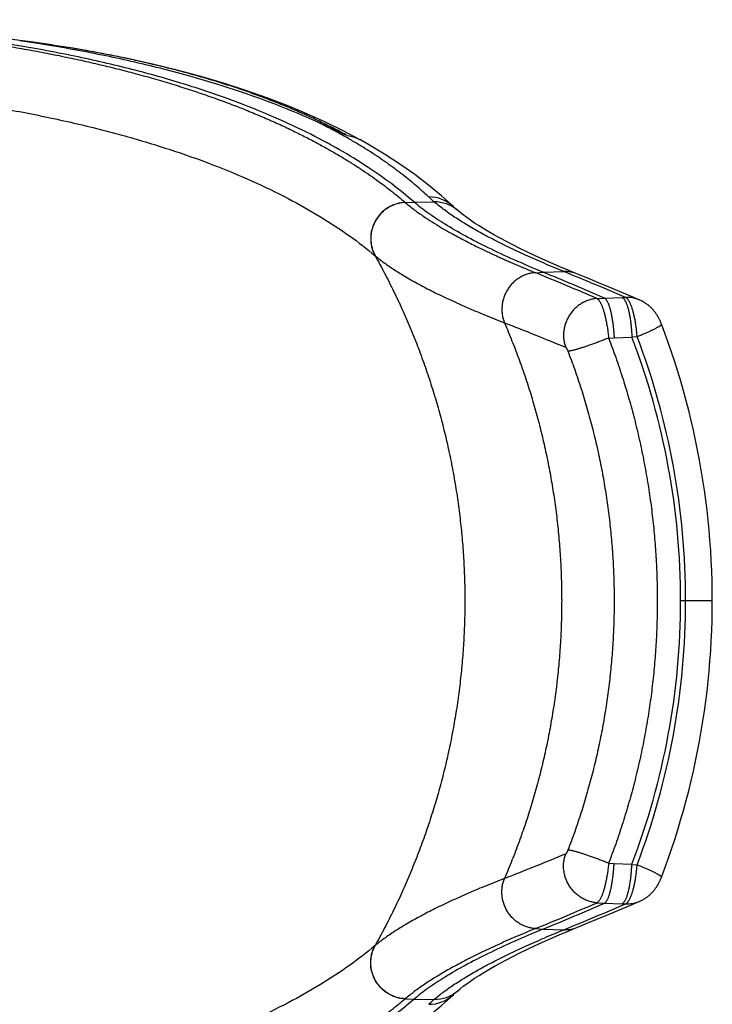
# Model space of a CAD drawing. Header units: millimetres. Extents: x 117 to 1320, y -43 to 1845.
# Tile 51 of 106: x 1303 to 1320, y 342 to 367. Entities that reach past the tile are written whole.
import ezdxf

# ---------------------------------------------------------------- set-up
doc = ezdxf.new("R2010")
doc.units = ezdxf.units.MM
doc.header["$LTSCALE"] = 65.395
doc.layers.get('0').update_dxf_attribs({"linetype": 'CONTINUOUS'})

msp = doc.modelspace()

# ---------------------------------------------------------------- linework, layer by layer
at = {"color": 7, "linetype": 'Continuous'}
for p, q in [((1303.149, 366.153), (1302.368, 366.254)), ((1303.841, 366.058), (1303.143, 366.154)), ((1311.651, 363.677), (1311.655, 363.674))]:
    msp.add_line(p, q, dxfattribs=at)
at = {"color": 9, "linetype": 'Continuous'}
for p, q in [((1312.794, 362.098), (1313.016, 362.108)), ((1313.016, 362.108), (1313.517, 362.113)), ((1316.056, 360.339), (1316.246, 360.352)), ((1316.246, 360.352), (1316.763, 360.368)), ((1317.594, 359.693), (1317.779, 359.705)), ((1317.779, 359.705), (1318.225, 359.717)), ((1318.225, 359.717), (1318.31, 359.72)), ((1318.021, 358.713), (1318.468, 358.725)), ((1318.463, 358.737), (1318.598, 358.741)), ((1317.884, 358.704), (1318.021, 358.713)), ((1319.686, 352.128), (1320.48, 352.128)), ((1317.884, 345.553), (1318.021, 345.544)), ((1318.021, 345.544), (1318.468, 345.532)), ((1318.463, 345.52), (1318.598, 345.516)), ((1317.594, 344.563), (1317.779, 344.552)), ((1317.779, 344.551), (1318.225, 344.539)), ((1318.225, 344.539), (1318.31, 344.536)), ((1316.056, 343.918), (1316.246, 343.905)), ((1316.246, 343.905), (1316.763, 343.889)), ((1312.794, 342.158), (1313.016, 342.148)), ((1313.016, 342.148), (1313.517, 342.143))]:
    msp.add_line(p, q, dxfattribs=at)
at = {"color": 7, "linetype": 'Continuous'}
for points in [[(1311.651, 363.677), (1311.237, 363.895), (1310.795, 364.111), (1310.329, 364.32), (1309.842, 364.523), (1309.332, 364.718), (1308.801, 364.906), (1308.248, 365.084), (1307.675, 365.254), (1307.082, 365.414), (1306.47, 365.564), (1305.839, 365.703), (1305.19, 365.832), (1304.524, 365.951), (1303.841, 366.058)], [(1313.998, 361.995), (1313.699, 362.265), (1313.376, 362.533), (1313.031, 362.797), (1312.662, 363.057), (1312.271, 363.312), (1311.856, 363.561), (1311.655, 363.674)], [(1314.1, 361.903), (1314.082, 361.918), (1314.064, 361.934), (1314.046, 361.95), (1314.029, 361.966), (1314.012, 361.981), (1313.998, 361.995)], [(1317.102, 360.307), (1316.874, 360.401), (1316.65, 360.496), (1316.435, 360.589), (1316.229, 360.681), (1316.031, 360.772), (1315.841, 360.861), (1315.661, 360.948), (1315.489, 361.034), (1315.326, 361.119), (1315.172, 361.201), (1315.027, 361.282), (1314.89, 361.361), (1314.761, 361.437), (1314.642, 361.512), (1314.531, 361.584), (1314.428, 361.654), (1314.333, 361.721), (1314.247, 361.785), (1314.169, 361.846), (1314.1, 361.903)], [(1318.666, 359.653), (1318.415, 359.761), (1318.156, 359.871), (1317.895, 359.98), (1317.632, 360.09), (1317.366, 360.2), (1317.102, 360.307)], [(1319.208, 359.05), (1319.204, 359.06), (1319.198, 359.076), (1319.191, 359.092), (1319.184, 359.108), (1319.178, 359.124), (1319.171, 359.139), (1319.164, 359.154), (1319.157, 359.168), (1319.15, 359.181), (1319.143, 359.195), (1319.137, 359.207), (1319.13, 359.219), (1319.124, 359.23), (1319.118, 359.242), (1319.111, 359.253), (1319.105, 359.264), (1319.098, 359.275), (1319.091, 359.286), (1319.084, 359.296), (1319.077, 359.307), (1319.07, 359.317), (1319.063, 359.327), (1319.056, 359.337), (1319.049, 359.347), (1319.041, 359.357), (1319.033, 359.368), (1319.025, 359.378), (1319.016, 359.389), (1319.007, 359.4), (1318.997, 359.411), (1318.987, 359.423), (1318.977, 359.434), (1318.966, 359.445), (1318.955, 359.456), (1318.944, 359.468), (1318.932, 359.479), (1318.919, 359.49), (1318.907, 359.502), (1318.893, 359.513), (1318.879, 359.524), (1318.865, 359.536), (1318.85, 359.547), (1318.834, 359.559), (1318.818, 359.57), (1318.801, 359.581), (1318.784, 359.592), (1318.766, 359.603), (1318.747, 359.614), (1318.727, 359.624), (1318.707, 359.634), (1318.685, 359.645), (1318.665, 359.654)], [(1320.48, 352.128), (1320.479, 352.366), (1320.474, 352.621), (1320.466, 352.875), (1320.455, 353.129), (1320.44, 353.383), (1320.422, 353.636), (1320.401, 353.889), (1320.376, 354.142), (1320.348, 354.394), (1320.317, 354.646), (1320.283, 354.897), (1320.245, 355.148), (1320.204, 355.398), (1320.16, 355.648), (1320.112, 355.898), (1320.061, 356.147), (1320.007, 356.395), (1319.95, 356.642), (1319.89, 356.889), (1319.826, 357.135), (1319.759, 357.38), (1319.689, 357.624), (1319.615, 357.867), (1319.539, 358.109), (1319.46, 358.35), (1319.377, 358.589), (1319.291, 358.828), (1319.208, 359.05)], [(1319.208, 345.207), (1319.291, 345.428), (1319.376, 345.666), (1319.459, 345.905), (1319.539, 346.146), (1319.615, 346.388), (1319.688, 346.631), (1319.758, 346.875), (1319.825, 347.12), (1319.889, 347.366), (1319.95, 347.613), (1320.007, 347.86), (1320.061, 348.108), (1320.112, 348.357), (1320.16, 348.607), (1320.204, 348.857), (1320.245, 349.107), (1320.283, 349.358), (1320.317, 349.609), (1320.348, 349.861), (1320.376, 350.113), (1320.401, 350.366), (1320.422, 350.619), (1320.44, 350.872), (1320.455, 351.126), (1320.466, 351.38), (1320.474, 351.634), (1320.479, 351.889), (1320.48, 352.128)], [(1318.665, 344.603), (1318.679, 344.609), (1318.7, 344.619), (1318.72, 344.629), (1318.739, 344.639), (1318.758, 344.649), (1318.776, 344.659), (1318.793, 344.67), (1318.809, 344.681), (1318.825, 344.692), (1318.841, 344.702), (1318.855, 344.713), (1318.87, 344.724), (1318.884, 344.735), (1318.897, 344.746), (1318.91, 344.757), (1318.922, 344.768), (1318.934, 344.779), (1318.945, 344.79), (1318.956, 344.801), (1318.967, 344.812), (1318.977, 344.823), (1318.987, 344.834), (1318.996, 344.844), (1319.006, 344.855), (1319.015, 344.866), (1319.023, 344.876), (1319.031, 344.887), (1319.039, 344.897), (1319.047, 344.907), (1319.054, 344.916), (1319.061, 344.926), (1319.068, 344.936), (1319.074, 344.945), (1319.081, 344.955), (1319.088, 344.966), (1319.094, 344.976), (1319.101, 344.987), (1319.107, 344.997), (1319.114, 345.008), (1319.12, 345.019), (1319.126, 345.03), (1319.132, 345.041), (1319.139, 345.053), (1319.145, 345.065), (1319.152, 345.078), (1319.158, 345.092), (1319.165, 345.106), (1319.172, 345.12), (1319.178, 345.135), (1319.185, 345.15), (1319.192, 345.165), (1319.198, 345.181), (1319.204, 345.196), (1319.208, 345.207)], [(1317.102, 343.949), (1317.366, 344.057), (1317.632, 344.166), (1317.895, 344.276), (1318.156, 344.386), (1318.414, 344.495), (1318.666, 344.603)], [(1314.1, 342.353), (1314.169, 342.41), (1314.247, 342.471), (1314.333, 342.536), (1314.428, 342.603), (1314.53, 342.672), (1314.642, 342.744), (1314.761, 342.819), (1314.89, 342.896), (1315.026, 342.974), (1315.172, 343.055), (1315.326, 343.138), (1315.489, 343.222), (1315.661, 343.308), (1315.841, 343.396), (1316.03, 343.485), (1316.228, 343.575), (1316.435, 343.667), (1316.65, 343.761), (1316.874, 343.855), (1317.102, 343.949)], [(1311.656, 340.582), (1311.855, 340.695), (1312.27, 340.944), (1312.662, 341.199), (1313.03, 341.459), (1313.375, 341.723), (1313.698, 341.991), (1313.998, 342.262)], [(1313.998, 342.262), (1314.012, 342.275), (1314.029, 342.291), (1314.046, 342.306), (1314.064, 342.322), (1314.082, 342.338), (1314.1, 342.353)]]:
    msp.add_lwpolyline(points, dxfattribs=at)
at = {"color": 9, "linetype": 'Continuous'}
for centre, radius, start, end in [((1315.824, 364.83), 3.564, 226.7203, 229.6656), ((1313.39, 361.349), 0.887, 46.7588, 90.622), ((1313.795, 363.268), 1.539, 229.3378, 229.465), ((1313.528, 361.229), 0.884, 49.8097, 90.6943), ((1313.53, 361.233), 0.88, 49.6226, 49.7625), ((1312.977, 361.888), 1.462, 230.0994, 230.2297), ((1284.522, 283.077), 83.449, 66.65184, 67.80201), ((1285.231, 282.895), 83.644, 66.70427, 67.85328), ((1316.79, 359.539), 0.829, 67.8926, 91.869), ((1318.338, 358.89), 0.831, 68.2909, 91.9423), ((1318.34, 358.896), 0.825, 66.8273, 68.2491), ((1283.722, 278.702), 86.354, 67.47026, 68.56693), ((1301.243, 352.134), 18.57, 359.9826, 20.8421), ((1301.243, 352.123), 18.57, 339.1579, 0.0174), ((1283.281, 426.648), 87.533, 291.44045, 292.52235), ((1284.306, 421.691), 84.004, 292.20738, 293.34527), ((1285.712, 420.212), 82.398, 292.13804, 293.30443), ((1318.338, 345.367), 0.831, 268.0551, 291.7051), ((1318.34, 345.361), 0.825, 291.7471, 293.1779), ((1316.79, 344.718), 0.83, 268.1388, 292.0998), ((1312.982, 342.363), 1.47, 129.7966, 129.9263), ((1313.39, 342.908), 0.887, 269.3781, 313.2408), ((1313.528, 343.027), 0.884, 269.3055, 310.3298), ((1313.79, 340.995), 1.531, 130.5601, 130.6879), ((1315.88, 339.364), 3.648, 130.3683, 133.2457)]:
    msp.add_arc(centre, radius, start, end, dxfattribs=at)
at = {"color": 7, "linetype": 'Continuous'}
for centre, radius, start, end in [((1284.721, 283.504), 83.063, 66.54781, 67.69537), ((1301.246, 352.133), 18.44, 359.9844, 20.9443), ((1301.246, 352.123), 18.44, 339.0557, 0.0156), ((1284.721, 420.753), 83.063, 292.30463, 293.45219)]:
    msp.add_arc(centre, radius, start, end, dxfattribs=at)
for points, knots in [([(1313.016, 362.108), (1312.653, 362.423), (1312.04, 362.881), (1311.125, 363.442), (1310.298, 363.881), (1309.361, 364.31), (1308.309, 364.721), (1307.135, 365.111), (1305.83, 365.472), (1304.377, 365.802), (1302.76, 366.093), (1300.954, 366.339), (1298.932, 366.529), (1296.941, 366.638), (1295.622, 366.669), (1295.055, 366.675)], [0, 0, 0, 0, 1.442108, 2.286301, 3.220197, 4.248684, 5.375877, 6.607575, 7.956595, 9.438692, 11.073883, 12.885513, 14.90516, 17.165002, 18.864504, 18.864504, 18.864504, 18.864504]), ([(1310.559, 364.13), (1310.089, 364.341), (1308.811, 364.854), (1307.015, 365.389), (1305.16, 365.809), (1303.985, 366.019), (1303.294, 366.125), (1303.142, 366.147)], [0, 0, 0, 0, 1.544976, 4.127665, 5.611318, 7.24822, 7.708183, 7.708183, 7.708183, 7.708183]), ([(1311.339, 363.776), (1311.331, 363.781), (1311.314, 363.783), (1311.293, 363.792), (1311.272, 363.801), (1311.251, 363.81), (1311.229, 363.82), (1311.206, 363.83), (1311.181, 363.842), (1311.155, 363.854), (1311.126, 363.867), (1311.096, 363.881), (1311.064, 363.896), (1311.029, 363.912), (1310.991, 363.93), (1310.951, 363.949), (1310.907, 363.969), (1310.86, 363.991), (1310.809, 364.015), (1310.753, 364.041), (1310.693, 364.069), (1310.628, 364.098), (1310.582, 364.119), (1310.559, 364.129)], [0, 0, 0, 0, 0.0264916, 0.048521, 0.0704924, 0.0933283, 0.117378, 0.1428916, 0.1700747, 0.1991103, 0.2301811, 0.2634746, 0.2991975, 0.337588, 0.3789124, 0.4234607, 0.471553, 0.5235444, 0.5798301, 0.6408522, 0.7071064, 0.7791414, 0.8559785, 0.8559785, 0.8559785, 0.8559785]), ([(1316.246, 360.352), (1316.003, 360.452), (1315.54, 360.649), (1314.887, 360.952), (1314.31, 361.247), (1313.807, 361.535), (1313.38, 361.816), (1313.128, 362.011), (1313.016, 362.108)], [0, 0, 0, 0, 0.790357, 1.509123, 2.157526, 2.736196, 3.24622, 3.690257, 3.690257, 3.690257, 3.690257]), ([(1317.779, 359.705), (1317.784, 359.703), (1317.793, 359.696), (1317.807, 359.685), (1317.82, 359.669), (1317.833, 359.651), (1317.846, 359.629), (1317.859, 359.605), (1317.872, 359.577), (1317.884, 359.547), (1317.896, 359.513), (1317.908, 359.477), (1317.919, 359.439), (1317.93, 359.398), (1317.941, 359.354), (1317.951, 359.308), (1317.96, 359.261), (1317.969, 359.211), (1317.978, 359.16), (1317.986, 359.108), (1317.993, 359.054), (1317.999, 358.999), (1318.005, 358.943), (1318.01, 358.886), (1318.015, 358.828), (1318.018, 358.771), (1318.02, 358.732), (1318.021, 358.713)], [0, 0, 0, 0, 0.015852, 0.033556, 0.053592, 0.076136, 0.101282, 0.12906, 0.159456, 0.192432, 0.227936, 0.265896, 0.306221, 0.348806, 0.393531, 0.440266, 0.488864, 0.539175, 0.591037, 0.644289, 0.698763, 0.754287, 0.810689, 0.867793, 0.925422, 0.983395, 1.041533, 1.041533, 1.041533, 1.041533]), ([(1318.225, 359.717), (1318.23, 359.715), (1318.24, 359.709), (1318.254, 359.697), (1318.268, 359.682), (1318.281, 359.663), (1318.295, 359.642), (1318.308, 359.617), (1318.321, 359.59), (1318.334, 359.559), (1318.347, 359.526), (1318.359, 359.489), (1318.37, 359.451), (1318.381, 359.41), (1318.392, 359.366), (1318.402, 359.32), (1318.411, 359.273), (1318.42, 359.223), (1318.428, 359.172), (1318.435, 359.119), (1318.442, 359.065), (1318.448, 359.01), (1318.453, 358.953), (1318.457, 358.896), (1318.461, 358.84), (1318.463, 358.783), (1318.467, 358.745), (1318.468, 358.725)], [0, 0, 0, 0, 0.016433, 0.034763, 0.055297, 0.078231, 0.103676, 0.131685, 0.162265, 0.195396, 0.23103, 0.269101, 0.30952, 0.352185, 0.396976, 0.443762, 0.492405, 0.542765, 0.594706, 0.648048, 0.70256, 0.758123, 0.814818, 0.872326, 0.92951, 0.985151, 1.044073, 1.044073, 1.044073, 1.044073]), ([(1317.779, 344.551), (1317.784, 344.554), (1317.793, 344.56), (1317.807, 344.572), (1317.82, 344.587), (1317.833, 344.605), (1317.846, 344.627), (1317.859, 344.652), (1317.872, 344.679), (1317.884, 344.71), (1317.896, 344.743), (1317.908, 344.779), (1317.919, 344.818), (1317.93, 344.859), (1317.941, 344.902), (1317.951, 344.948), (1317.96, 344.996), (1317.969, 345.045), (1317.978, 345.096), (1317.986, 345.149), (1317.993, 345.203), (1317.999, 345.258), (1318.005, 345.314), (1318.01, 345.371), (1318.015, 345.428), (1318.018, 345.486), (1318.02, 345.525), (1318.021, 345.544)], [0, 0, 0, 0, 0.015852, 0.033556, 0.053592, 0.076136, 0.101282, 0.12906, 0.159456, 0.192432, 0.227936, 0.265896, 0.306221, 0.348806, 0.393531, 0.440266, 0.488864, 0.539175, 0.591037, 0.644289, 0.698763, 0.754287, 0.810689, 0.867793, 0.925422, 0.983395, 1.041533, 1.041533, 1.041533, 1.041533]), ([(1318.225, 344.539), (1318.23, 344.541), (1318.24, 344.548), (1318.254, 344.56), (1318.268, 344.575), (1318.281, 344.593), (1318.295, 344.615), (1318.308, 344.639), (1318.321, 344.667), (1318.334, 344.698), (1318.347, 344.731), (1318.359, 344.767), (1318.37, 344.806), (1318.381, 344.847), (1318.392, 344.89), (1318.402, 344.936), (1318.411, 344.984), (1318.42, 345.033), (1318.428, 345.085), (1318.435, 345.137), (1318.442, 345.191), (1318.448, 345.247), (1318.453, 345.303), (1318.457, 345.36), (1318.461, 345.417), (1318.463, 345.474), (1318.467, 345.512), (1318.468, 345.532)], [0, 0, 0, 0, 0.016433, 0.034763, 0.055297, 0.078231, 0.103676, 0.131685, 0.162265, 0.195396, 0.23103, 0.269101, 0.30952, 0.352185, 0.396976, 0.443762, 0.492405, 0.542765, 0.594706, 0.648048, 0.70256, 0.758123, 0.814818, 0.872326, 0.92951, 0.985151, 1.044073, 1.044073, 1.044073, 1.044073]), ([(1316.246, 343.905), (1316.003, 343.805), (1315.54, 343.608), (1314.887, 343.305), (1314.31, 343.009), (1313.807, 342.721), (1313.38, 342.44), (1313.128, 342.245), (1313.016, 342.148)], [0, 0, 0, 0, 0.790357, 1.509123, 2.157526, 2.736196, 3.24622, 3.690257, 3.690257, 3.690257, 3.690257]), ([(1313.016, 342.148), (1312.653, 341.833), (1312.04, 341.375), (1311.125, 340.814), (1310.298, 340.375), (1309.361, 339.947), (1308.309, 339.535), (1307.135, 339.146), (1305.83, 338.784), (1304.377, 338.455), (1302.76, 338.164), (1300.954, 337.917), (1298.932, 337.727), (1296.941, 337.619), (1295.622, 337.588), (1295.055, 337.581)], [0, 0, 0, 0, 1.442108, 2.286301, 3.220197, 4.248684, 5.375877, 6.607575, 7.956595, 9.438692, 11.073883, 12.885513, 14.90516, 17.165002, 18.864504, 18.864504, 18.864504, 18.864504])]:
    msp.add_open_spline(points, degree=3, knots=knots, dxfattribs=at)
at = {"color": 9, "linetype": 'Continuous'}
for points, knots in [([(1295.055, 366.662), (1295.168, 366.66), (1295.507, 366.654), (1296.063, 366.64), (1296.717, 366.616), (1297.347, 366.587), (1297.956, 366.553), (1298.545, 366.514), (1299.118, 366.469), (1299.679, 366.42), (1300.23, 366.365), (1300.773, 366.305), (1301.309, 366.239), (1301.838, 366.167), (1302.36, 366.09), (1302.875, 366.007), (1303.382, 365.919), (1303.882, 365.825), (1304.375, 365.725), (1304.859, 365.619), (1305.336, 365.507), (1305.804, 365.39), (1306.265, 365.266), (1306.719, 365.136), (1307.166, 365), (1307.603, 364.857), (1308.029, 364.709), (1308.441, 364.558), (1308.837, 364.403), (1309.213, 364.246), (1309.569, 364.089), (1309.907, 363.932), (1310.225, 363.776), (1310.527, 363.62), (1310.812, 363.464), (1311.082, 363.31), (1311.337, 363.156), (1311.577, 363.004), (1311.805, 362.853), (1312.022, 362.702), (1312.228, 362.552), (1312.424, 362.402), (1312.612, 362.252), (1312.733, 362.151), (1312.792, 362.1)], [0, 0, 0, 0, 0.338937, 1.01686, 1.670589, 2.300654, 2.909196, 3.498951, 4.072827, 4.6344, 5.187233, 5.733674, 6.273884, 6.807787, 7.335339, 7.856598, 8.371628, 8.880477, 9.383038, 9.879063, 10.368324, 10.850925, 11.327806, 11.799985, 12.267728, 12.728822, 13.180664, 13.620646, 14.0459, 14.453683, 14.842895, 15.214485, 15.569472, 15.908804, 16.233315, 16.543758, 16.840821, 17.125353, 17.398584, 17.661756, 17.916054, 18.162582, 18.402373, 18.636404, 18.636404, 18.636404, 18.636404]), ([(1311.339, 363.776), (1311.246, 363.827), (1311.055, 363.929), (1310.759, 364.078), (1310.446, 364.227), (1310.116, 364.375), (1309.768, 364.522), (1309.405, 364.666), (1309.027, 364.807), (1308.639, 364.943), (1308.242, 365.073), (1307.839, 365.196), (1307.428, 365.314), (1307.01, 365.426), (1306.585, 365.532), (1306.153, 365.633), (1305.714, 365.728), (1305.268, 365.817), (1304.815, 365.901), (1304.356, 365.979), (1303.889, 366.052), (1303.486, 366.109), (1303.238, 366.142), (1303.149, 366.153)], [0, 0, 0, 0, 0.317528, 0.648965, 0.994993, 1.35634, 1.733773, 2.126703, 2.531115, 2.942762, 3.360003, 3.78233, 4.209518, 4.641867, 5.079733, 5.523304, 5.972529, 6.427375, 6.88788, 7.354141, 7.826248, 8.304213, 8.575529, 8.575529, 8.575529, 8.575529]), ([(1293.324, 365.199), (1293.917, 365.197), (1295.085, 365.18), (1296.806, 365.111), (1298.467, 364.999), (1300.061, 364.843), (1301.585, 364.643), (1303.032, 364.402), (1304.397, 364.12), (1305.674, 363.801), (1306.859, 363.447), (1307.949, 363.063), (1308.944, 362.652), (1309.848, 362.216), (1310.662, 361.758), (1311.389, 361.281), (1311.832, 360.94), (1312.039, 360.766)], [0, 0, 0, 0, 1.7795, 3.503113, 5.168133, 6.771554, 8.308837, 9.776285, 11.171552, 12.489274, 13.725005, 14.878892, 15.954139, 16.955017, 17.886401, 18.753674, 19.562883, 19.562883, 19.562883, 19.562883]), ([(1313.38, 362.236), (1313.33, 362.283), (1313.227, 362.378), (1313.067, 362.519), (1312.899, 362.659), (1312.723, 362.799), (1312.538, 362.94), (1312.344, 363.081), (1312.139, 363.223), (1311.922, 363.366), (1311.69, 363.511), (1311.44, 363.66), (1311.17, 363.813), (1310.874, 363.972), (1310.667, 364.076), (1310.559, 364.129)], [0, 0, 0, 0, 0.207866, 0.420574, 0.638871, 0.863543, 1.09542, 1.335378, 1.584314, 1.843512, 2.1159, 2.405025, 2.714682, 3.048968, 3.410475, 3.410475, 3.410475, 3.410475]), ([(1311.339, 363.776), (1311.421, 363.766), (1311.529, 363.738), (1311.627, 363.69), (1311.651, 363.677)], [0, 0, 0, 0, 0.2476418, 0.3285856, 0.3285856, 0.3285856, 0.3285856]), ([(1312.792, 362.1), (1312.774, 362.099), (1312.738, 362.097), (1312.685, 362.089), (1312.632, 362.079), (1312.58, 362.065), (1312.529, 362.049), (1312.479, 362.029), (1312.43, 362.006), (1312.383, 361.981), (1312.337, 361.953), (1312.293, 361.922), (1312.251, 361.888), (1312.21, 361.852), (1312.172, 361.814), (1312.137, 361.773), (1312.104, 361.731), (1312.073, 361.686), (1312.045, 361.64), (1312.02, 361.592), (1311.998, 361.543), (1311.979, 361.493), (1311.962, 361.441), (1311.949, 361.389), (1311.939, 361.336), (1311.932, 361.283), (1311.929, 361.229), (1311.928, 361.176), (1311.931, 361.122), (1311.937, 361.069), (1311.946, 361.016), (1311.959, 360.964), (1311.974, 360.913), (1311.993, 360.862), (1312.014, 360.813), (1312.03, 360.782), (1312.039, 360.766)], [0, 0, 0, 0, 0.053629, 0.107292, 0.160991, 0.214723, 0.268487, 0.322282, 0.376104, 0.429952, 0.483822, 0.537711, 0.591614, 0.645529, 0.699451, 0.753376, 0.8073, 0.861218, 0.915127, 0.969023, 1.022901, 1.076758, 1.130592, 1.184399, 1.238176, 1.291922, 1.345635, 1.399313, 1.452957, 1.506566, 1.560139, 1.613679, 1.667186, 1.720662, 1.774109, 1.827531, 1.827531, 1.827531, 1.827531]), ([(1312.794, 362.098), (1312.777, 362.097), (1312.741, 362.094), (1312.688, 362.087), (1312.635, 362.077), (1312.583, 362.063), (1312.532, 362.047), (1312.482, 362.027), (1312.433, 362.004), (1312.385, 361.979), (1312.34, 361.95), (1312.295, 361.919), (1312.253, 361.886), (1312.213, 361.85), (1312.175, 361.812), (1312.139, 361.771), (1312.106, 361.728), (1312.076, 361.684), (1312.048, 361.638), (1312.023, 361.59), (1312, 361.541), (1311.981, 361.491), (1311.965, 361.439), (1311.952, 361.387), (1311.942, 361.334), (1311.935, 361.281), (1311.931, 361.227), (1311.931, 361.174), (1311.934, 361.12), (1311.94, 361.067), (1311.949, 361.014), (1311.961, 360.962), (1311.977, 360.91), (1311.995, 360.86), (1312.017, 360.811), (1312.033, 360.78), (1312.041, 360.764)], [0, 0, 0, 0, 0.053624, 0.107283, 0.160977, 0.214704, 0.268464, 0.322254, 0.376072, 0.429916, 0.483782, 0.537666, 0.591566, 0.645477, 0.699395, 0.753316, 0.807236, 0.861151, 0.915057, 0.968949, 1.022823, 1.076677, 1.130508, 1.184311, 1.238085, 1.291827, 1.345536, 1.399211, 1.452851, 1.506456, 1.560026, 1.613561, 1.667064, 1.720536, 1.773979, 1.827396, 1.827396, 1.827396, 1.827396]), ([(1312.794, 362.098), (1312.868, 362.035), (1313.016, 361.917), (1313.242, 361.756), (1313.463, 361.611), (1313.674, 361.482), (1313.875, 361.366), (1314.065, 361.261), (1314.244, 361.166), (1314.412, 361.08), (1314.569, 361.001), (1314.715, 360.93), (1314.85, 360.866), (1314.975, 360.808), (1315.092, 360.754), (1315.205, 360.702), (1315.318, 360.652), (1315.433, 360.602), (1315.549, 360.551), (1315.667, 360.501), (1315.79, 360.449), (1315.918, 360.395), (1316.005, 360.36), (1316.05, 360.341)], [0, 0, 0, 0, 0.288739, 0.568957, 0.832692, 1.080392, 1.312449, 1.529063, 1.730989, 1.919587, 2.095415, 2.257933, 2.4068, 2.543313, 2.671075, 2.794199, 2.917068, 3.042065, 3.168535, 3.297017, 3.429514, 3.568244, 3.712302, 3.712302, 3.712302, 3.712302]), ([(1316.763, 360.368), (1316.597, 360.436), (1316.277, 360.569), (1315.814, 360.773), (1315.386, 360.974), (1314.991, 361.171), (1314.63, 361.365), (1314.303, 361.556), (1314.009, 361.742), (1313.749, 361.926), (1313.59, 362.051), (1313.517, 362.113)], [0, 0, 0, 0, 0.537322, 1.042396, 1.51539, 1.956538, 2.366134, 2.744575, 3.092363, 3.410154, 3.698843, 3.698843, 3.698843, 3.698843]), ([(1312.039, 360.766), (1312.12, 360.62), (1312.279, 360.326), (1312.505, 359.877), (1312.718, 359.423), (1312.918, 358.963), (1313.105, 358.498), (1313.278, 358.028), (1313.438, 357.553), (1313.585, 357.074), (1313.717, 356.591), (1313.837, 356.105), (1313.942, 355.615), (1314.033, 355.122), (1314.111, 354.627), (1314.175, 354.13), (1314.224, 353.631), (1314.26, 353.131), (1314.281, 352.63), (1314.288, 352.128), (1314.281, 351.627), (1314.26, 351.126), (1314.224, 350.626), (1314.175, 350.127), (1314.111, 349.629), (1314.033, 349.134), (1313.942, 348.641), (1313.837, 348.152), (1313.717, 347.665), (1313.585, 347.182), (1313.438, 346.704), (1313.278, 346.229), (1313.105, 345.759), (1312.918, 345.294), (1312.718, 344.833), (1312.505, 344.379), (1312.279, 343.931), (1312.12, 343.636), (1312.039, 343.49)], [0, 0, 0, 0, 0.50172, 1.003514, 1.505278, 2.006909, 2.508301, 3.009353, 3.510025, 4.01052, 4.511099, 5.011952, 5.513023, 6.014197, 6.51538, 7.016584, 7.517845, 8.019196, 8.520618, 9.022076, 9.523534, 10.024956, 10.526307, 11.027569, 11.528772, 12.029955, 12.531129, 13.0322, 13.533053, 14.033632, 14.534127, 15.034799, 15.535851, 16.037244, 16.538874, 17.040638, 17.542432, 18.044152, 18.044152, 18.044152, 18.044152]), ([(1312.041, 360.764), (1312.114, 360.704), (1312.271, 360.582), (1312.528, 360.406), (1312.82, 360.226), (1313.146, 360.043), (1313.506, 359.856), (1313.9, 359.667), (1314.328, 359.474), (1314.79, 359.278), (1315.111, 359.149), (1315.277, 359.085)], [0, 0, 0, 0, 0.282337, 0.594238, 0.936607, 1.31015, 1.715383, 2.15263, 2.622165, 3.124235, 3.659013, 3.659013, 3.659013, 3.659013]), ([(1316.05, 360.341), (1316.032, 360.34), (1315.997, 360.337), (1315.946, 360.329), (1315.894, 360.317), (1315.844, 360.302), (1315.794, 360.285), (1315.745, 360.264), (1315.698, 360.24), (1315.652, 360.213), (1315.607, 360.184), (1315.564, 360.152), (1315.523, 360.118), (1315.484, 360.081), (1315.447, 360.041), (1315.413, 360), (1315.381, 359.957), (1315.351, 359.911), (1315.324, 359.864), (1315.3, 359.816), (1315.278, 359.766), (1315.26, 359.715), (1315.244, 359.664), (1315.232, 359.611), (1315.222, 359.558), (1315.216, 359.504), (1315.213, 359.45), (1315.213, 359.397), (1315.216, 359.343), (1315.222, 359.29), (1315.231, 359.237), (1315.243, 359.185), (1315.259, 359.134), (1315.271, 359.101), (1315.277, 359.085)], [0, 0, 0, 0, 0.052287, 0.10469, 0.15722, 0.209882, 0.26268, 0.315617, 0.368693, 0.421906, 0.475252, 0.528726, 0.58232, 0.636025, 0.689831, 0.743724, 0.797693, 0.851723, 0.905798, 0.959903, 1.014022, 1.068138, 1.122235, 1.176298, 1.230309, 1.284256, 1.338123, 1.391897, 1.445568, 1.499125, 1.552559, 1.605863, 1.659033, 1.712064, 1.712064, 1.712064, 1.712064]), ([(1318.598, 358.741), (1318.597, 358.76), (1318.594, 358.798), (1318.589, 358.856), (1318.583, 358.913), (1318.576, 358.969), (1318.568, 359.024), (1318.56, 359.079), (1318.551, 359.132), (1318.542, 359.184), (1318.531, 359.235), (1318.52, 359.283), (1318.509, 359.33), (1318.497, 359.375), (1318.484, 359.418), (1318.471, 359.458), (1318.458, 359.496), (1318.444, 359.532), (1318.43, 359.564), (1318.416, 359.594), (1318.401, 359.622), (1318.386, 359.646), (1318.371, 359.667), (1318.356, 359.685), (1318.341, 359.7), (1318.326, 359.712), (1318.315, 359.718), (1318.31, 359.72)], [0, 0, 0, 0, 0.05781, 0.115431, 0.172687, 0.229409, 0.285431, 0.34059, 0.394725, 0.447683, 0.499278, 0.549304, 0.597583, 0.644, 0.688463, 0.730899, 0.771207, 0.809279, 0.845002, 0.878276, 0.909051, 0.937382, 0.963294, 0.986811, 1.008001, 1.027003, 1.044129, 1.044129, 1.044129, 1.044129]), ([(1317.594, 359.693), (1317.577, 359.692), (1317.541, 359.688), (1317.489, 359.68), (1317.437, 359.668), (1317.386, 359.653), (1317.335, 359.635), (1317.286, 359.613), (1317.238, 359.589), (1317.191, 359.562), (1317.146, 359.532), (1317.103, 359.499), (1317.062, 359.463), (1317.023, 359.426), (1316.986, 359.386), (1316.951, 359.343), (1316.919, 359.299), (1316.89, 359.253), (1316.863, 359.205), (1316.839, 359.156), (1316.818, 359.105), (1316.8, 359.053), (1316.785, 359.001), (1316.773, 358.947), (1316.764, 358.893), (1316.759, 358.839), (1316.756, 358.784), (1316.757, 358.73), (1316.761, 358.676), (1316.769, 358.622), (1316.779, 358.569), (1316.793, 358.517), (1316.804, 358.483), (1316.81, 358.466)], [0, 0, 0, 0, 0.052984, 0.106092, 0.159332, 0.212711, 0.26623, 0.319893, 0.373698, 0.427642, 0.481721, 0.535928, 0.590255, 0.644691, 0.699224, 0.753841, 0.808528, 0.86327, 0.91805, 0.972851, 1.027657, 1.082451, 1.137214, 1.191932, 1.246588, 1.301167, 1.355655, 1.41004, 1.464311, 1.518458, 1.572474, 1.626352, 1.680089, 1.680089, 1.680089, 1.680089]), ([(1317.594, 359.693), (1317.599, 359.691), (1317.609, 359.685), (1317.623, 359.672), (1317.637, 359.657), (1317.651, 359.639), (1317.665, 359.617), (1317.679, 359.593), (1317.693, 359.565), (1317.707, 359.535), (1317.72, 359.502), (1317.734, 359.466), (1317.747, 359.427), (1317.76, 359.386), (1317.773, 359.343), (1317.785, 359.298), (1317.797, 359.251), (1317.808, 359.201), (1317.819, 359.15), (1317.83, 359.098), (1317.839, 359.044), (1317.849, 358.989), (1317.857, 358.933), (1317.865, 358.877), (1317.872, 358.819), (1317.878, 358.762), (1317.882, 358.723), (1317.884, 358.704)], [0, 0, 0, 0, 0.016092, 0.034278, 0.054873, 0.077993, 0.103682, 0.131947, 0.162791, 0.196237, 0.23222, 0.270628, 0.311341, 0.354246, 0.399233, 0.446211, 0.495071, 0.545689, 0.597881, 0.651443, 0.706185, 0.761938, 0.818528, 0.875784, 0.933533, 0.991601, 1.049808, 1.049808, 1.049808, 1.049808]), ([(1315.277, 359.085), (1315.342, 358.934), (1315.468, 358.63), (1315.644, 358.17), (1315.806, 357.706), (1315.956, 357.237), (1316.092, 356.764), (1316.215, 356.287), (1316.324, 355.806), (1316.42, 355.322), (1316.503, 354.835), (1316.572, 354.346), (1316.627, 353.855), (1316.669, 353.363), (1316.696, 352.87), (1316.71, 352.375), (1316.71, 351.881), (1316.696, 351.387), (1316.669, 350.893), (1316.627, 350.401), (1316.572, 349.91), (1316.503, 349.421), (1316.42, 348.934), (1316.324, 348.45), (1316.215, 347.97), (1316.092, 347.493), (1315.956, 347.02), (1315.806, 346.551), (1315.644, 346.086), (1315.468, 345.626), (1315.342, 345.323), (1315.277, 345.172)], [0, 0, 0, 0, 0.493, 0.985381, 1.47738, 1.969252, 2.461248, 2.953592, 3.446442, 3.939909, 4.433791, 4.927722, 5.421553, 5.915471, 6.409658, 6.904056, 7.398523, 7.892921, 8.387108, 8.881026, 9.374857, 9.868788, 10.36267, 10.856137, 11.348987, 11.841331, 12.333327, 12.825199, 13.317198, 13.809579, 14.302579, 14.302579, 14.302579, 14.302579]), ([(1318.598, 358.741), (1318.614, 358.747), (1318.645, 358.76), (1318.691, 358.779), (1318.736, 358.798), (1318.78, 358.817), (1318.823, 358.835), (1318.864, 358.853), (1318.903, 358.871), (1318.94, 358.888), (1318.975, 358.905), (1319.009, 358.921), (1319.039, 358.936), (1319.068, 358.951), (1319.094, 358.965), (1319.118, 358.978), (1319.139, 358.99), (1319.157, 359.001), (1319.173, 359.011), (1319.186, 359.02), (1319.196, 359.029), (1319.203, 359.036), (1319.207, 359.042), (1319.209, 359.047), (1319.208, 359.049), (1319.208, 359.05)], [0, 0, 0, 0, 0.0511092, 0.1012819, 0.1503448, 0.1981288, 0.2444691, 0.2892063, 0.3321866, 0.3732627, 0.4122944, 0.4491487, 0.4837012, 0.515836, 0.5454468, 0.5724377, 0.5967244, 0.6182352, 0.6369145, 0.6527263, 0.6656643, 0.6757738, 0.6832132, 0.6884551, 0.6903654, 0.6903654, 0.6903654, 0.6903654]), ([(1317.884, 358.704), (1317.868, 358.697), (1317.834, 358.684), (1317.784, 358.664), (1317.734, 358.644), (1317.683, 358.625), (1317.632, 358.605), (1317.582, 358.587), (1317.531, 358.568), (1317.482, 358.55), (1317.433, 358.533), (1317.385, 358.516), (1317.338, 358.5), (1317.292, 358.485), (1317.248, 358.47), (1317.205, 358.457), (1317.164, 358.444), (1317.125, 358.432), (1317.088, 358.421), (1317.053, 358.411), (1317.021, 358.403), (1316.991, 358.395), (1316.963, 358.389), (1316.938, 358.383), (1316.916, 358.379), (1316.897, 358.376), (1316.88, 358.374), (1316.87, 358.374), (1316.866, 358.374)], [0, 0, 0, 0, 0.05355, 0.107592, 0.161929, 0.216365, 0.270702, 0.324742, 0.378288, 0.431147, 0.483126, 0.534037, 0.583696, 0.631922, 0.678541, 0.723384, 0.76629, 0.807105, 0.845682, 0.881885, 0.915585, 0.946665, 0.975019, 1.000552, 1.023186, 1.042855, 1.059517, 1.073162, 1.073162, 1.073162, 1.073162]), ([(1317.884, 358.704), (1317.946, 358.544), (1318.064, 358.222), (1318.228, 357.734), (1318.379, 357.24), (1318.516, 356.741), (1318.639, 356.238), (1318.748, 355.732), (1318.842, 355.223), (1318.922, 354.711), (1318.988, 354.197), (1319.039, 353.681), (1319.075, 353.164), (1319.097, 352.646), (1319.104, 352.128), (1319.097, 351.61), (1319.075, 351.092), (1319.039, 350.575), (1318.988, 350.059), (1318.922, 349.545), (1318.842, 349.034), (1318.748, 348.524), (1318.639, 348.018), (1318.516, 347.515), (1318.379, 347.017), (1318.228, 346.523), (1318.064, 346.034), (1317.946, 345.713), (1317.884, 345.553)], [0, 0, 0, 0, 0.513875, 1.029149, 1.545518, 2.062689, 2.580375, 3.098289, 3.616193, 4.134085, 4.652032, 5.170099, 5.688296, 6.20658, 6.724905, 7.243226, 7.761499, 8.279682, 8.797737, 9.31568, 9.833576, 10.351489, 10.869404, 11.387075, 11.904216, 12.420542, 12.93576, 13.449567, 13.449567, 13.449567, 13.449567]), ([(1316.81, 358.466), (1316.811, 358.466), (1316.813, 358.464), (1316.816, 358.462), (1316.82, 358.458), (1316.824, 358.454), (1316.828, 358.448), (1316.832, 358.442), (1316.836, 358.435), (1316.841, 358.428), (1316.845, 358.42), (1316.849, 358.411), (1316.854, 358.402), (1316.858, 358.393), (1316.862, 358.383), (1316.864, 358.377), (1316.866, 358.374)], [0, 0, 0, 0, 0.0032677, 0.0073837, 0.0123897, 0.018274, 0.0249833, 0.0324253, 0.0405223, 0.0492316, 0.0585047, 0.0682489, 0.0783253, 0.0885811, 0.0988632, 0.1090243, 0.1090243, 0.1090243, 0.1090243]), ([(1316.866, 358.374), (1316.924, 358.221), (1317.037, 357.914), (1317.194, 357.449), (1317.337, 356.98), (1317.467, 356.506), (1317.583, 356.029), (1317.686, 355.549), (1317.776, 355.065), (1317.852, 354.579), (1317.914, 354.092), (1317.962, 353.602), (1317.997, 353.112), (1318.018, 352.62), (1318.025, 352.128), (1318.018, 351.636), (1317.997, 351.145), (1317.962, 350.654), (1317.914, 350.165), (1317.852, 349.677), (1317.776, 349.191), (1317.686, 348.708), (1317.583, 348.227), (1317.467, 347.75), (1317.337, 347.277), (1317.194, 346.807), (1317.037, 346.342), (1316.924, 346.035), (1316.866, 345.883)], [0, 0, 0, 0, 0.490336, 0.980893, 1.471649, 1.962598, 2.453739, 2.945068, 3.436574, 3.928218, 4.419959, 4.911757, 5.403587, 5.895434, 6.387282, 6.879115, 7.370927, 7.862709, 8.354459, 8.846157, 9.337769, 9.82926, 10.320595, 10.811758, 11.302737, 11.793522, 12.284099, 12.774439, 12.774439, 12.774439, 12.774439]), ([(1317.594, 344.563), (1317.577, 344.565), (1317.541, 344.568), (1317.489, 344.577), (1317.437, 344.589), (1317.386, 344.604), (1317.335, 344.622), (1317.286, 344.643), (1317.238, 344.668), (1317.191, 344.695), (1317.146, 344.725), (1317.103, 344.758), (1317.062, 344.793), (1317.023, 344.831), (1316.986, 344.871), (1316.951, 344.913), (1316.919, 344.958), (1316.89, 345.004), (1316.863, 345.051), (1316.839, 345.101), (1316.818, 345.151), (1316.8, 345.203), (1316.785, 345.256), (1316.773, 345.309), (1316.764, 345.363), (1316.759, 345.418), (1316.756, 345.472), (1316.757, 345.527), (1316.761, 345.581), (1316.769, 345.634), (1316.779, 345.687), (1316.793, 345.74), (1316.804, 345.774), (1316.81, 345.791)], [0, 0, 0, 0, 0.052987, 0.106098, 0.159341, 0.212722, 0.266245, 0.31991, 0.373718, 0.427666, 0.481748, 0.535958, 0.590287, 0.644726, 0.699262, 0.753882, 0.808571, 0.863315, 0.918097, 0.9729, 1.027708, 1.082503, 1.137268, 1.191986, 1.246642, 1.301221, 1.35571, 1.410094, 1.464364, 1.51851, 1.572525, 1.626402, 1.680138, 1.680138, 1.680138, 1.680138]), ([(1316.866, 345.883), (1316.864, 345.88), (1316.862, 345.873), (1316.858, 345.864), (1316.854, 345.855), (1316.849, 345.846), (1316.845, 345.837), (1316.841, 345.829), (1316.836, 345.821), (1316.832, 345.814), (1316.828, 345.808), (1316.824, 345.803), (1316.82, 345.798), (1316.816, 345.795), (1316.813, 345.792), (1316.811, 345.791), (1316.81, 345.791)], [0, 0, 0, 0, 0.0101611, 0.0204409, 0.0306934, 0.0407664, 0.0505086, 0.0597819, 0.0684924, 0.0765915, 0.0840365, 0.0907477, 0.0966328, 0.10164, 0.1057563, 0.1090243, 0.1090243, 0.1090243, 0.1090243]), ([(1317.884, 345.553), (1317.868, 345.559), (1317.834, 345.573), (1317.784, 345.593), (1317.734, 345.612), (1317.683, 345.632), (1317.632, 345.651), (1317.582, 345.67), (1317.531, 345.688), (1317.482, 345.706), (1317.433, 345.724), (1317.385, 345.74), (1317.338, 345.756), (1317.292, 345.772), (1317.248, 345.786), (1317.205, 345.8), (1317.164, 345.813), (1317.125, 345.824), (1317.088, 345.835), (1317.053, 345.845), (1317.021, 345.854), (1316.991, 345.861), (1316.963, 345.868), (1316.938, 345.873), (1316.916, 345.877), (1316.897, 345.88), (1316.88, 345.882), (1316.87, 345.883), (1316.866, 345.883)], [0, 0, 0, 0, 0.053549, 0.107589, 0.161926, 0.216361, 0.270696, 0.324735, 0.37828, 0.431138, 0.483117, 0.534027, 0.583685, 0.631911, 0.67853, 0.723373, 0.766279, 0.807094, 0.845672, 0.881875, 0.915576, 0.946656, 0.975011, 1.000545, 1.023179, 1.042848, 1.059511, 1.073156, 1.073156, 1.073156, 1.073156]), ([(1317.884, 345.553), (1317.882, 345.533), (1317.878, 345.495), (1317.872, 345.437), (1317.865, 345.38), (1317.857, 345.323), (1317.849, 345.267), (1317.839, 345.212), (1317.83, 345.158), (1317.819, 345.106), (1317.808, 345.055), (1317.797, 345.006), (1317.785, 344.958), (1317.773, 344.913), (1317.76, 344.87), (1317.747, 344.829), (1317.734, 344.79), (1317.72, 344.755), (1317.706, 344.721), (1317.693, 344.691), (1317.679, 344.663), (1317.665, 344.639), (1317.651, 344.618), (1317.636, 344.599), (1317.623, 344.584), (1317.609, 344.572), (1317.599, 344.566), (1317.594, 344.564)], [0, 0, 0, 0, 0.058233, 0.116328, 0.174104, 0.231386, 0.287999, 0.343772, 0.398532, 0.452109, 0.504312, 0.554943, 0.603823, 0.650825, 0.695846, 0.738783, 0.779502, 0.817878, 0.853808, 0.887198, 0.918014, 0.946258, 0.971921, 0.995007, 1.015562, 1.033707, 1.049799, 1.049799, 1.049799, 1.049799]), ([(1318.31, 344.536), (1318.315, 344.539), (1318.326, 344.545), (1318.341, 344.556), (1318.356, 344.571), (1318.371, 344.589), (1318.386, 344.611), (1318.401, 344.635), (1318.416, 344.662), (1318.43, 344.692), (1318.444, 344.725), (1318.458, 344.76), (1318.471, 344.798), (1318.484, 344.838), (1318.497, 344.881), (1318.509, 344.926), (1318.52, 344.973), (1318.531, 345.022), (1318.542, 345.072), (1318.551, 345.124), (1318.56, 345.177), (1318.568, 345.232), (1318.576, 345.287), (1318.583, 345.344), (1318.589, 345.401), (1318.594, 345.458), (1318.597, 345.496), (1318.598, 345.516)], [0, 0, 0, 0, 0.017123, 0.036085, 0.057237, 0.080724, 0.106612, 0.134922, 0.165665, 0.198872, 0.234533, 0.272567, 0.312883, 0.355361, 0.399868, 0.446316, 0.494618, 0.544658, 0.596264, 0.649239, 0.703396, 0.758578, 0.814622, 0.871366, 0.928644, 0.986287, 1.04412, 1.04412, 1.04412, 1.04412]), ([(1318.598, 345.516), (1318.614, 345.509), (1318.645, 345.496), (1318.691, 345.477), (1318.736, 345.458), (1318.78, 345.44), (1318.823, 345.421), (1318.864, 345.403), (1318.903, 345.385), (1318.94, 345.368), (1318.975, 345.352), (1319.009, 345.336), (1319.039, 345.32), (1319.068, 345.306), (1319.094, 345.292), (1319.118, 345.279), (1319.139, 345.267), (1319.157, 345.256), (1319.173, 345.245), (1319.186, 345.236), (1319.196, 345.228), (1319.203, 345.221), (1319.207, 345.214), (1319.209, 345.21), (1319.208, 345.207), (1319.208, 345.207)], [0, 0, 0, 0, 0.0511102, 0.1012837, 0.1503475, 0.1981321, 0.244473, 0.2892105, 0.3321911, 0.3732674, 0.412299, 0.4491532, 0.4837054, 0.5158398, 0.5454501, 0.5724404, 0.5967264, 0.6182365, 0.636915, 0.6527261, 0.6656633, 0.675772, 0.6832107, 0.6884519, 0.690362, 0.690362, 0.690362, 0.690362]), ([(1315.277, 345.172), (1315.111, 345.107), (1314.79, 344.979), (1314.328, 344.783), (1313.9, 344.59), (1313.506, 344.4), (1313.146, 344.214), (1312.82, 344.03), (1312.528, 343.85), (1312.271, 343.674), (1312.114, 343.553), (1312.041, 343.493)], [0, 0, 0, 0, 0.534777, 1.036846, 1.506382, 1.943629, 2.348862, 2.722405, 3.064773, 3.376675, 3.659011, 3.659011, 3.659011, 3.659011]), ([(1316.056, 343.918), (1316.042, 343.918), (1316.015, 343.919), (1315.973, 343.924), (1315.929, 343.932), (1315.884, 343.943), (1315.837, 343.957), (1315.79, 343.974), (1315.743, 343.994), (1315.696, 344.018), (1315.65, 344.044), (1315.606, 344.074), (1315.563, 344.106), (1315.522, 344.14), (1315.483, 344.177), (1315.446, 344.217), (1315.412, 344.258), (1315.38, 344.301), (1315.35, 344.347), (1315.324, 344.393), (1315.299, 344.442), (1315.278, 344.491), (1315.26, 344.542), (1315.244, 344.594), (1315.232, 344.646), (1315.222, 344.7), (1315.216, 344.753), (1315.213, 344.807), (1315.213, 344.86), (1315.216, 344.914), (1315.222, 344.967), (1315.231, 345.02), (1315.243, 345.071), (1315.259, 345.122), (1315.271, 345.155), (1315.277, 345.172)], [0, 0, 0, 0, 0.040313, 0.082752, 0.12734, 0.173984, 0.222526, 0.272706, 0.324192, 0.376579, 0.429571, 0.482936, 0.536438, 0.589965, 0.64355, 0.697231, 0.751027, 0.804915, 0.858866, 0.912854, 0.966865, 1.020886, 1.074904, 1.128905, 1.182869, 1.236783, 1.290629, 1.344396, 1.398069, 1.451638, 1.505093, 1.558424, 1.611626, 1.664692, 1.717619, 1.717619, 1.717619, 1.717619]), ([(1316.056, 343.918), (1315.889, 343.849), (1315.566, 343.715), (1315.101, 343.509), (1314.67, 343.307), (1314.274, 343.108), (1313.911, 342.912), (1313.582, 342.72), (1313.287, 342.532), (1313.027, 342.348), (1312.868, 342.221), (1312.794, 342.158)], [0, 0, 0, 0, 0.540866, 1.04918, 1.525082, 1.968827, 2.380692, 2.761058, 3.11042, 3.429448, 3.719065, 3.719065, 3.719065, 3.719065]), ([(1313.517, 342.143), (1313.59, 342.205), (1313.749, 342.331), (1314.009, 342.514), (1314.303, 342.701), (1314.63, 342.891), (1314.991, 343.085), (1315.386, 343.283), (1315.814, 343.483), (1316.277, 343.687), (1316.597, 343.821), (1316.763, 343.889)], [0, 0, 0, 0, 0.28869, 0.606483, 0.954271, 1.332711, 1.742307, 2.183454, 2.656449, 3.161522, 3.698843, 3.698843, 3.698843, 3.698843]), ([(1312.039, 343.49), (1311.832, 343.317), (1311.389, 342.976), (1310.662, 342.498), (1309.848, 342.04), (1308.944, 341.604), (1307.949, 341.193), (1306.859, 340.809), (1305.674, 340.456), (1304.397, 340.137), (1303.032, 339.855), (1301.585, 339.614), (1300.061, 339.414), (1298.467, 339.258), (1296.806, 339.146), (1295.085, 339.076), (1293.917, 339.059), (1293.324, 339.057)], [0, 0, 0, 0, 0.809219, 1.676506, 2.60791, 3.608821, 4.684083, 5.837991, 7.073765, 8.391439, 9.786621, 11.254023, 12.791343, 14.39473, 16.059744, 17.783376, 19.562883, 19.562883, 19.562883, 19.562883]), ([(1312.792, 342.156), (1312.774, 342.157), (1312.738, 342.16), (1312.685, 342.167), (1312.632, 342.177), (1312.58, 342.191), (1312.529, 342.208), (1312.479, 342.227), (1312.43, 342.25), (1312.383, 342.276), (1312.337, 342.304), (1312.293, 342.335), (1312.251, 342.368), (1312.21, 342.404), (1312.172, 342.443), (1312.137, 342.483), (1312.104, 342.526), (1312.073, 342.57), (1312.045, 342.616), (1312.02, 342.664), (1311.998, 342.713), (1311.979, 342.764), (1311.962, 342.815), (1311.949, 342.867), (1311.939, 342.92), (1311.932, 342.973), (1311.929, 343.027), (1311.928, 343.081), (1311.931, 343.134), (1311.937, 343.188), (1311.946, 343.24), (1311.959, 343.293), (1311.974, 343.344), (1311.993, 343.394), (1312.014, 343.443), (1312.03, 343.475), (1312.039, 343.49)], [0, 0, 0, 0, 0.053629, 0.107293, 0.160991, 0.214723, 0.268487, 0.322282, 0.376104, 0.429952, 0.483822, 0.537711, 0.591614, 0.645529, 0.699451, 0.753376, 0.8073, 0.861218, 0.915127, 0.969023, 1.022901, 1.076758, 1.130592, 1.184399, 1.238176, 1.291922, 1.345635, 1.399314, 1.452957, 1.506566, 1.560139, 1.613679, 1.667186, 1.720662, 1.774109, 1.827531, 1.827531, 1.827531, 1.827531]), ([(1312.794, 342.158), (1312.777, 342.159), (1312.741, 342.162), (1312.688, 342.169), (1312.635, 342.18), (1312.583, 342.193), (1312.532, 342.21), (1312.482, 342.23), (1312.433, 342.252), (1312.385, 342.278), (1312.34, 342.306), (1312.295, 342.337), (1312.253, 342.371), (1312.213, 342.407), (1312.175, 342.445), (1312.139, 342.485), (1312.106, 342.528), (1312.076, 342.572), (1312.048, 342.619), (1312.023, 342.666), (1312, 342.715), (1311.981, 342.766), (1311.965, 342.817), (1311.952, 342.869), (1311.942, 342.922), (1311.935, 342.976), (1311.931, 343.029), (1311.931, 343.083), (1311.934, 343.136), (1311.94, 343.19), (1311.949, 343.243), (1311.961, 343.295), (1311.977, 343.346), (1311.995, 343.396), (1312.017, 343.445), (1312.033, 343.477), (1312.041, 343.493)], [0, 0, 0, 0, 0.053624, 0.107283, 0.160977, 0.214704, 0.268464, 0.322254, 0.376072, 0.429916, 0.483782, 0.537666, 0.591566, 0.645477, 0.699395, 0.753316, 0.807237, 0.861151, 0.915057, 0.968949, 1.022823, 1.076678, 1.130508, 1.184311, 1.238085, 1.291827, 1.345536, 1.399211, 1.452851, 1.506456, 1.560026, 1.613561, 1.667064, 1.720536, 1.773979, 1.827396, 1.827396, 1.827396, 1.827396]), ([(1312.792, 342.156), (1312.733, 342.105), (1312.612, 342.004), (1312.424, 341.854), (1312.228, 341.704), (1312.022, 341.554), (1311.806, 341.404), (1311.578, 341.253), (1311.337, 341.1), (1311.082, 340.947), (1310.812, 340.792), (1310.527, 340.637), (1310.226, 340.481), (1309.907, 340.324), (1309.57, 340.167), (1309.213, 340.01), (1308.837, 339.854), (1308.442, 339.699), (1308.03, 339.547), (1307.604, 339.4), (1307.166, 339.257), (1306.72, 339.121), (1306.266, 338.991), (1305.805, 338.867), (1305.337, 338.75), (1304.86, 338.638), (1304.376, 338.532), (1303.883, 338.432), (1303.383, 338.338), (1302.876, 338.249), (1302.361, 338.166), (1301.839, 338.089), (1301.31, 338.018), (1300.774, 337.952), (1300.231, 337.891), (1299.68, 337.837), (1299.12, 337.787), (1298.546, 337.743), (1297.957, 337.703), (1297.348, 337.669), (1296.718, 337.64), (1296.065, 337.617), (1295.508, 337.603), (1295.168, 337.597), (1295.055, 337.595)], [0, 0, 0, 0, 0.234092, 0.473892, 0.72039, 0.974632, 1.237737, 1.510905, 1.795392, 2.092435, 2.402852, 2.727309, 3.066531, 3.421366, 3.792838, 4.182061, 4.589946, 5.015127, 5.454996, 5.906835, 6.367982, 6.835633, 7.307626, 7.784432, 8.267109, 8.756497, 9.252554, 9.755037, 10.263715, 10.7786, 11.299798, 11.827425, 12.361466, 12.901711, 13.447916, 14.000512, 14.562201, 15.136281, 15.726047, 16.334416, 16.964335, 17.618035, 18.296117, 18.636404, 18.636404, 18.636404, 18.636404])]:
    msp.add_open_spline(points, degree=3, knots=knots, dxfattribs=at)

doc.saveas('drawing.dxf')
